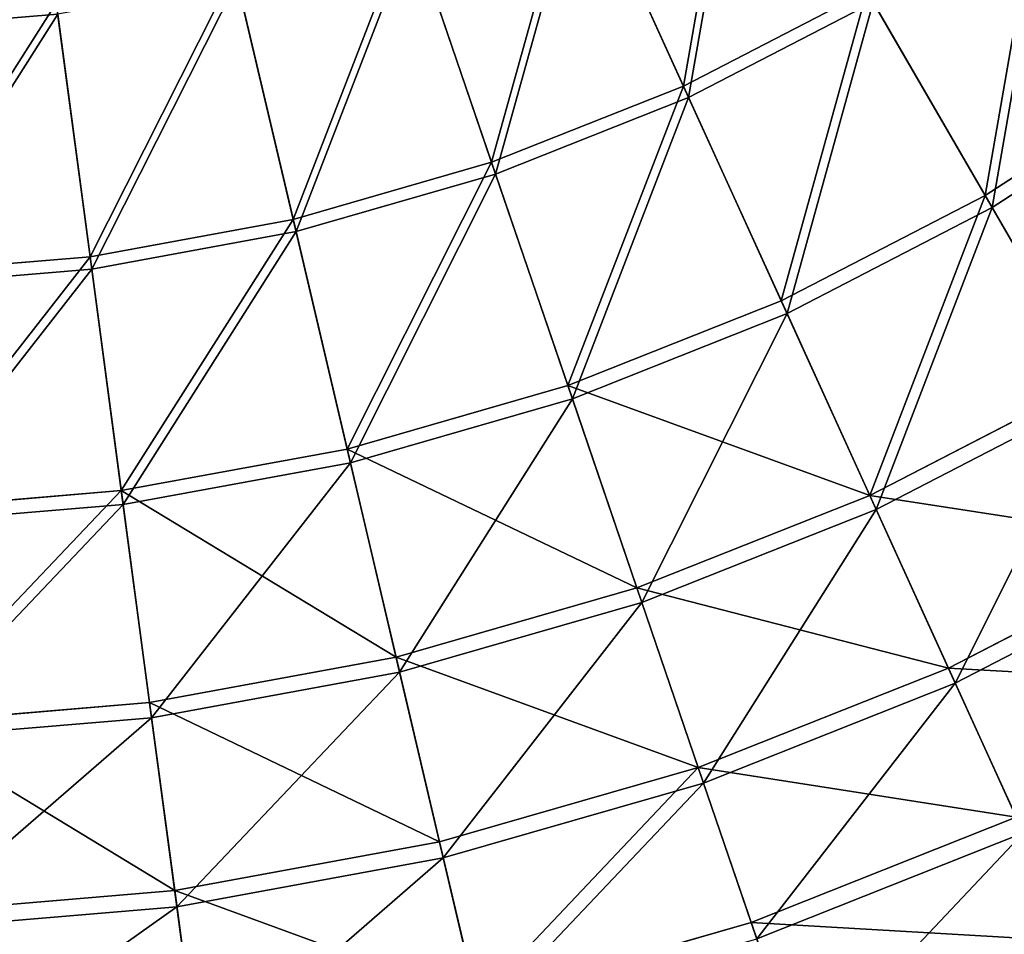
# Model space of a CAD drawing. Extents: x 0 to 923, y 0 to 335.
# Tile 14 of 164: x 178 to 228, y 28 to 74. Entities that reach past the tile are written whole.
import ezdxf

# ---------------------------------------------------------------- set-up
doc = ezdxf.new("R2010")
doc.units = 0
doc.layers.get('0').update_dxf_attribs({"color": 13, "linetype": 'CONTINUOUS'})

# ---------------------------------------------------------------- blocks, each defined once
blk = doc.blocks.new('GROUP_4')
for p, q in [((211.522, 70.506, 126.772), (206.159, 82.284, 136.359)), ((211.785, 69.928, 127.547), (206.389, 81.778, 137.192)), ((201.812, 66.647, 126.772), (197.629, 78.895, 136.359)), ((197.809, 78.369, 137.192), (202.018, 66.047, 127.547)), ((191.771, 63.76, 126.772), (188.809, 76.358, 136.359)), ((191.917, 63.141, 127.547), (188.936, 75.817, 137.192)), ((211.522, 70.506, 126.772), (220.807, 75.297, 126.772)), ((226.796, 64.969, 115.964), (220.807, 75.297, 126.772)), ((221.126, 74.748, 127.547), (211.785, 69.928, 127.547)), ((227.151, 64.356, 116.673), (221.126, 74.748, 127.547)), ((181.495, 61.87, 126.772), (179.782, 74.698, 136.359)), ((181.58, 61.24, 127.547), (179.856, 74.147, 137.192)), ((226.796, 64.969, 115.964), (236.55, 71.284, 115.964)), ((201.812, 66.647, 126.772), (211.522, 70.506, 126.772)), ((216.47, 59.64, 115.964), (211.522, 70.506, 126.772)), ((236.964, 70.709, 116.673), (227.151, 64.356, 116.673)), ((211.785, 69.928, 127.547), (202.018, 66.047, 127.547)), ((216.764, 58.996, 116.673), (211.785, 69.928, 127.547)), ((191.771, 63.76, 126.772), (201.812, 66.647, 126.772)), ((205.672, 55.349, 115.964), (201.812, 66.647, 126.772)), ((202.018, 66.047, 127.547), (191.917, 63.141, 127.547)), ((202.018, 66.047, 127.547), (205.9, 54.679, 116.673)), ((216.47, 59.64, 115.964), (226.796, 64.969, 115.964)), ((232.224, 55.608, 104.039), (226.796, 64.969, 115.964)), ((227.151, 64.356, 116.673), (216.764, 58.996, 116.673)), ((232.613, 54.938, 104.675), (227.151, 64.356, 116.673)), ((181.495, 61.87, 126.772), (191.771, 63.76, 126.772)), ((194.504, 52.137, 115.964), (191.771, 63.76, 126.772)), ((191.917, 63.141, 127.547), (181.58, 61.24, 127.547)), ((194.666, 51.448, 116.673), (191.917, 63.141, 127.547)), ((171.084, 60.996, 126.772), (181.495, 61.87, 126.772)), ((183.076, 50.036, 115.964), (181.495, 61.87, 126.772)), ((181.58, 61.24, 127.547), (171.106, 60.362, 127.547)), ((183.17, 49.334, 116.673), (181.58, 61.24, 127.547)), ((205.672, 55.349, 115.964), (216.47, 59.64, 115.964)), ((220.955, 49.792, 104.039), (216.47, 59.64, 115.964)), ((216.764, 58.996, 116.673), (205.9, 54.679, 116.673)), ((221.275, 49.087, 104.675), (216.764, 58.996, 116.673)), ((194.504, 52.137, 115.964), (205.672, 55.349, 115.964)), ((209.169, 45.109, 104.039), (205.672, 55.349, 115.964)), ((220.955, 49.792, 104.039), (232.224, 55.608, 104.039)), ((232.613, 54.938, 104.675), (221.275, 49.087, 104.675)), ((205.9, 54.679, 116.673), (194.666, 51.448, 116.673)), ((205.9, 54.679, 116.673), (209.419, 44.376, 104.675)), ((183.076, 50.036, 115.964), (194.504, 52.137, 115.964)), ((196.981, 41.604, 104.039), (194.504, 52.137, 115.964)), ((194.666, 51.448, 116.673), (183.17, 49.334, 116.673)), ((197.159, 40.85, 104.675), (194.666, 51.448, 116.673)), ((171.497, 49.064, 115.964), (183.076, 50.036, 115.964)), ((184.509, 39.31, 104.039), (183.076, 50.036, 115.964)), ((183.17, 49.334, 116.673), (171.521, 48.357, 116.673)), ((184.611, 38.543, 104.675), (183.17, 49.334, 116.673)), ((209.169, 45.109, 104.039), (220.955, 49.792, 104.039)), ((224.933, 41.056, 91.112), (220.955, 49.792, 104.039)), ((221.275, 49.087, 104.675), (209.419, 44.376, 104.675)), ((225.278, 40.298, 91.669), (221.275, 49.087, 104.675)), ((224.933, 41.056, 91.112), (237.039, 47.304, 91.112)), ((237.457, 46.583, 91.669), (225.278, 40.298, 91.669)), ((196.981, 41.604, 104.039), (209.169, 45.109, 104.039)), ((212.272, 36.025, 91.112), (209.169, 45.109, 104.039)), ((209.419, 44.376, 104.675), (197.159, 40.85, 104.675)), ((209.419, 44.376, 104.675), (212.541, 35.237, 91.669)), ((184.509, 39.31, 104.039), (196.981, 41.604, 104.039)), ((199.179, 32.26, 91.112), (196.981, 41.604, 104.039)), ((212.272, 36.025, 91.112), (224.933, 41.056, 91.112)), ((228.366, 33.517, 77.308), (224.933, 41.056, 91.112)), ((197.159, 40.85, 104.675), (184.611, 38.543, 104.675)), ((199.369, 31.449, 91.669), (197.159, 40.85, 104.675)), ((225.278, 40.298, 91.669), (212.541, 35.237, 91.669)), ((228.732, 32.713, 77.78), (225.278, 40.298, 91.669)), ((171.871, 38.25, 104.039), (184.509, 39.31, 104.039)), ((185.78, 29.796, 91.112), (184.509, 39.31, 104.039)), ((184.611, 38.543, 104.675), (171.898, 37.476, 104.675)), ((185.89, 28.97, 91.669), (184.611, 38.543, 104.675)), ((199.179, 32.26, 91.112), (212.272, 36.025, 91.112)), ((214.949, 28.186, 77.308), (212.272, 36.025, 91.112)), ((212.541, 35.237, 91.669), (199.369, 31.449, 91.669)), ((212.541, 35.237, 91.669), (215.235, 27.35, 77.78)), ((214.949, 28.186, 77.308), (228.366, 33.517, 77.308)), ((228.732, 32.713, 77.78), (215.235, 27.35, 77.78)), ((185.78, 29.796, 91.112), (199.179, 32.26, 91.112)), ((201.075, 24.196, 77.308), (199.179, 32.26, 91.112)), ((199.369, 31.449, 91.669), (185.89, 28.97, 91.669)), ((201.277, 23.336, 77.78), (199.369, 31.449, 91.669)), ((172.204, 28.657, 91.112), (185.78, 29.796, 91.112)), ((186.876, 21.585, 77.308), (185.78, 29.796, 91.112)), ((185.89, 28.97, 91.669), (172.232, 27.824, 91.669)), ((186.993, 20.709, 77.78), (185.89, 28.97, 91.669)), ((201.075, 24.196, 77.308), (214.949, 28.186, 77.308)), ((217.176, 21.667, 62.759), (214.949, 28.186, 77.308))]:
    blk.add_line(p, q)
mesh = blk.add_polyface()
corners = [(170.655, 73.375, 137.192), (178.015, 87.93, 145.517), (170.174, 87.272, 145.517), (179.856, 74.147, 137.192)]
mesh.append_faces([[corners[k] for k in face] for face in [(0, 1, 2), (1, 0, 3)]], dxfattribs={"vtx0": -1})
mesh = blk.add_polyface()
corners = [(214.315, 86.493, 136.359), (211.522, 70.506, 126.772), (206.159, 82.284, 136.359), (220.807, 75.297, 126.772)]
mesh.append_faces([[corners[k] for k in face] for face in [(0, 1, 2), (1, 0, 3)]], dxfattribs={"vtx0": -1})
mesh = blk.add_polyface()
corners = [(211.785, 69.928, 127.547), (214.594, 86.012, 137.192), (206.389, 81.778, 137.192), (221.126, 74.748, 127.547)]
mesh.append_faces([[corners[k] for k in face] for face in [(0, 1, 2), (1, 0, 3)]], dxfattribs={"vtx0": -1})
mesh = blk.add_polyface()
corners = [(206.159, 82.284, 136.359), (201.812, 66.647, 126.772), (197.629, 78.895, 136.359), (211.522, 70.506, 126.772)]
mesh.append_faces([[corners[k] for k in face] for face in [(0, 1, 2), (1, 0, 3)]], dxfattribs={"vtx0": -1})
mesh = blk.add_polyface()
corners = [(202.018, 66.047, 127.547), (206.389, 81.778, 137.192), (197.809, 78.369, 137.192), (211.785, 69.928, 127.547)]
mesh.append_faces([[corners[k] for k in face] for face in [(0, 1, 2), (1, 0, 3)]], dxfattribs={"vtx0": -1})
mesh = blk.add_polyface()
corners = [(229.577, 80.975, 126.772), (226.796, 64.969, 115.964), (220.807, 75.297, 126.772), (236.55, 71.284, 115.964)]
mesh.append_faces([[corners[k] for k in face] for face in [(0, 1, 2), (1, 0, 3)]], dxfattribs={"vtx0": -1})
mesh = blk.add_polyface()
corners = [(227.151, 64.356, 116.673), (229.948, 80.46, 127.547), (221.126, 74.748, 127.547), (236.964, 70.709, 116.673)]
mesh.append_faces([[corners[k] for k in face] for face in [(0, 1, 2), (1, 0, 3)]], dxfattribs={"vtx0": -1})
mesh = blk.add_polyface()
corners = [(197.629, 78.895, 136.359), (191.771, 63.76, 126.772), (188.809, 76.358, 136.359), (201.812, 66.647, 126.772)]
mesh.append_faces([[corners[k] for k in face] for face in [(0, 1, 2), (1, 0, 3)]], dxfattribs={"vtx0": -1})
mesh = blk.add_polyface()
corners = [(191.917, 63.141, 127.547), (197.809, 78.369, 137.192), (188.936, 75.817, 137.192), (202.018, 66.047, 127.547)]
mesh.append_faces([[corners[k] for k in face] for face in [(0, 1, 2), (1, 0, 3)]], dxfattribs={"vtx0": -1})
mesh = blk.add_polyface()
corners = [(188.809, 76.358, 136.359), (181.495, 61.87, 126.772), (179.782, 74.698, 136.359), (191.771, 63.76, 126.772)]
mesh.append_faces([[corners[k] for k in face] for face in [(0, 1, 2), (1, 0, 3)]], dxfattribs={"vtx0": -1})
mesh = blk.add_polyface()
corners = [(181.58, 61.24, 127.547), (188.936, 75.817, 137.192), (179.856, 74.147, 137.192), (191.917, 63.141, 127.547)]
mesh.append_faces([[corners[k] for k in face] for face in [(0, 1, 2), (1, 0, 3)]], dxfattribs={"vtx0": -1})
mesh = blk.add_polyface()
corners = [(220.807, 75.297, 126.772), (216.47, 59.64, 115.964), (211.522, 70.506, 126.772), (226.796, 64.969, 115.964)]
mesh.append_faces([[corners[k] for k in face] for face in [(0, 1, 2), (1, 0, 3)]], dxfattribs={"vtx0": -1})
mesh = blk.add_polyface()
corners = [(216.764, 58.996, 116.673), (221.126, 74.748, 127.547), (211.785, 69.928, 127.547), (227.151, 64.356, 116.673)]
mesh.append_faces([[corners[k] for k in face] for face in [(0, 1, 2), (1, 0, 3)]], dxfattribs={"vtx0": -1})
mesh = blk.add_polyface()
corners = [(179.782, 74.698, 136.359), (171.084, 60.996, 126.772), (170.636, 73.931, 136.359), (181.495, 61.87, 126.772)]
mesh.append_faces([[corners[k] for k in face] for face in [(0, 1, 2), (1, 0, 3)]], dxfattribs={"vtx0": -1})
mesh = blk.add_polyface()
corners = [(171.106, 60.362, 127.547), (179.856, 74.147, 137.192), (170.655, 73.375, 137.192), (181.58, 61.24, 127.547)]
mesh.append_faces([[corners[k] for k in face] for face in [(0, 1, 2), (1, 0, 3)]], dxfattribs={"vtx0": -1})
mesh = blk.add_polyface()
corners = [(236.55, 71.284, 115.964), (232.224, 55.608, 104.039), (226.796, 64.969, 115.964), (242.87, 62.5, 104.039)]
mesh.append_faces([[corners[k] for k in face] for face in [(0, 1, 2), (1, 0, 3)]], dxfattribs={"vtx0": -1})
mesh = blk.add_polyface()
corners = [(211.522, 70.506, 126.772), (205.672, 55.349, 115.964), (201.812, 66.647, 126.772), (216.47, 59.64, 115.964)]
mesh.append_faces([[corners[k] for k in face] for face in [(0, 1, 2), (1, 0, 3)]], dxfattribs={"vtx0": -1})
mesh = blk.add_polyface()
corners = [(232.613, 54.938, 104.675), (236.964, 70.709, 116.673), (227.151, 64.356, 116.673), (243.322, 61.871, 104.675)]
mesh.append_faces([[corners[k] for k in face] for face in [(0, 1, 2), (1, 0, 3)]], dxfattribs={"vtx0": -1})
mesh = blk.add_polyface()
corners = [(205.9, 54.679, 116.673), (211.785, 69.928, 127.547), (202.018, 66.047, 127.547), (216.764, 58.996, 116.673)]
mesh.append_faces([[corners[k] for k in face] for face in [(0, 1, 2), (1, 0, 3)]], dxfattribs={"vtx0": -1})
mesh = blk.add_polyface()
corners = [(201.812, 66.647, 126.772), (194.504, 52.137, 115.964), (191.771, 63.76, 126.772), (205.672, 55.349, 115.964)]
mesh.append_faces([[corners[k] for k in face] for face in [(0, 1, 2), (1, 0, 3)]], dxfattribs={"vtx0": -1})
mesh = blk.add_polyface()
corners = [(194.666, 51.448, 116.673), (202.018, 66.047, 127.547), (191.917, 63.141, 127.547), (205.9, 54.679, 116.673)]
mesh.append_faces([[corners[k] for k in face] for face in [(0, 1, 2), (1, 0, 3)]], dxfattribs={"vtx0": -1})
mesh = blk.add_polyface()
corners = [(226.796, 64.969, 115.964), (220.955, 49.792, 104.039), (216.47, 59.64, 115.964), (232.224, 55.608, 104.039)]
mesh.append_faces([[corners[k] for k in face] for face in [(0, 1, 2), (1, 0, 3)]], dxfattribs={"vtx0": -1})
mesh = blk.add_polyface()
corners = [(221.275, 49.087, 104.675), (227.151, 64.356, 116.673), (216.764, 58.996, 116.673), (232.613, 54.938, 104.675)]
mesh.append_faces([[corners[k] for k in face] for face in [(0, 1, 2), (1, 0, 3)]], dxfattribs={"vtx0": -1})
mesh = blk.add_polyface()
corners = [(191.771, 63.76, 126.772), (183.076, 50.036, 115.964), (181.495, 61.87, 126.772), (194.504, 52.137, 115.964)]
mesh.append_faces([[corners[k] for k in face] for face in [(0, 1, 2), (1, 0, 3)]], dxfattribs={"vtx0": -1})
mesh = blk.add_polyface()
corners = [(183.17, 49.334, 116.673), (191.917, 63.141, 127.547), (181.58, 61.24, 127.547), (194.666, 51.448, 116.673)]
mesh.append_faces([[corners[k] for k in face] for face in [(0, 1, 2), (1, 0, 3)]], dxfattribs={"vtx0": -1})
mesh = blk.add_polyface()
corners = [(181.495, 61.87, 126.772), (171.497, 49.064, 115.964), (171.084, 60.996, 126.772), (183.076, 50.036, 115.964)]
mesh.append_faces([[corners[k] for k in face] for face in [(0, 1, 2), (1, 0, 3)]], dxfattribs={"vtx0": -1})
mesh = blk.add_polyface()
corners = [(171.521, 48.357, 116.673), (181.58, 61.24, 127.547), (171.106, 60.362, 127.547), (183.17, 49.334, 116.673)]
mesh.append_faces([[corners[k] for k in face] for face in [(0, 1, 2), (1, 0, 3)]], dxfattribs={"vtx0": -1})
mesh = blk.add_polyface()
corners = [(205.672, 55.349, 115.964), (220.955, 49.792, 104.039), (209.169, 45.109, 104.039), (216.47, 59.64, 115.964)]
mesh.append_faces([[corners[k] for k in face] for face in [(0, 1, 2), (1, 0, 3)]], dxfattribs={"vtx0": -1})
mesh = blk.add_polyface()
corners = [(216.764, 58.996, 116.673), (209.419, 44.376, 104.675), (221.275, 49.087, 104.675), (205.9, 54.679, 116.673)]
mesh.append_faces([[corners[k] for k in face] for face in [(0, 1, 2), (1, 0, 3)]], dxfattribs={"vtx0": -1})
mesh = blk.add_polyface()
corners = [(194.504, 52.137, 115.964), (209.169, 45.109, 104.039), (196.981, 41.604, 104.039), (205.672, 55.349, 115.964)]
mesh.append_faces([[corners[k] for k in face] for face in [(0, 1, 2), (1, 0, 3)]], dxfattribs={"vtx0": -1})
mesh = blk.add_polyface()
corners = [(220.955, 49.792, 104.039), (237.039, 47.304, 91.112), (224.933, 41.056, 91.112), (232.224, 55.608, 104.039)]
mesh.append_faces([[corners[k] for k in face] for face in [(0, 1, 2), (1, 0, 3)]], dxfattribs={"vtx0": -1})
mesh = blk.add_polyface()
corners = [(232.613, 54.938, 104.675), (225.278, 40.298, 91.669), (237.457, 46.583, 91.669), (221.275, 49.087, 104.675)]
mesh.append_faces([[corners[k] for k in face] for face in [(0, 1, 2), (1, 0, 3)]], dxfattribs={"vtx0": -1})
mesh = blk.add_polyface()
corners = [(205.9, 54.679, 116.673), (197.159, 40.85, 104.675), (209.419, 44.376, 104.675), (194.666, 51.448, 116.673)]
mesh.append_faces([[corners[k] for k in face] for face in [(0, 1, 2), (1, 0, 3)]], dxfattribs={"vtx0": -1})
mesh = blk.add_polyface()
corners = [(183.076, 50.036, 115.964), (196.981, 41.604, 104.039), (184.509, 39.31, 104.039), (194.504, 52.137, 115.964)]
mesh.append_faces([[corners[k] for k in face] for face in [(0, 1, 2), (1, 0, 3)]], dxfattribs={"vtx0": -1})
mesh = blk.add_polyface()
corners = [(194.666, 51.448, 116.673), (184.611, 38.543, 104.675), (197.159, 40.85, 104.675), (183.17, 49.334, 116.673)]
mesh.append_faces([[corners[k] for k in face] for face in [(0, 1, 2), (1, 0, 3)]], dxfattribs={"vtx0": -1})
mesh = blk.add_polyface()
corners = [(171.871, 38.25, 104.039), (183.076, 50.036, 115.964), (184.509, 39.31, 104.039), (171.497, 49.064, 115.964)]
mesh.append_faces([[corners[k] for k in face] for face in [(0, 1, 2), (1, 0, 3)]], dxfattribs={"vtx0": -1})
mesh = blk.add_polyface()
corners = [(183.17, 49.334, 116.673), (171.898, 37.476, 104.675), (184.611, 38.543, 104.675), (171.521, 48.357, 116.673)]
mesh.append_faces([[corners[k] for k in face] for face in [(0, 1, 2), (1, 0, 3)]], dxfattribs={"vtx0": -1})
mesh = blk.add_polyface()
corners = [(209.169, 45.109, 104.039), (224.933, 41.056, 91.112), (212.272, 36.025, 91.112), (220.955, 49.792, 104.039)]
mesh.append_faces([[corners[k] for k in face] for face in [(0, 1, 2), (1, 0, 3)]], dxfattribs={"vtx0": -1})
mesh = blk.add_polyface()
corners = [(221.275, 49.087, 104.675), (212.541, 35.237, 91.669), (225.278, 40.298, 91.669), (209.419, 44.376, 104.675)]
mesh.append_faces([[corners[k] for k in face] for face in [(0, 1, 2), (1, 0, 3)]], dxfattribs={"vtx0": -1})
mesh = blk.add_polyface()
corners = [(224.933, 41.056, 91.112), (241.195, 40.138, 77.308), (228.366, 33.517, 77.308), (237.039, 47.304, 91.112)]
mesh.append_faces([[corners[k] for k in face] for face in [(0, 1, 2), (1, 0, 3)]], dxfattribs={"vtx0": -1})
mesh = blk.add_polyface()
corners = [(237.457, 46.583, 91.669), (228.732, 32.713, 77.78), (241.638, 39.373, 77.78), (225.278, 40.298, 91.669)]
mesh.append_faces([[corners[k] for k in face] for face in [(0, 1, 2), (1, 0, 3)]], dxfattribs={"vtx0": -1})
mesh = blk.add_polyface()
corners = [(196.981, 41.604, 104.039), (212.272, 36.025, 91.112), (199.179, 32.26, 91.112), (209.169, 45.109, 104.039)]
mesh.append_faces([[corners[k] for k in face] for face in [(0, 1, 2), (1, 0, 3)]], dxfattribs={"vtx0": -1})
mesh = blk.add_polyface()
corners = [(209.419, 44.376, 104.675), (199.369, 31.449, 91.669), (212.541, 35.237, 91.669), (197.159, 40.85, 104.675)]
mesh.append_faces([[corners[k] for k in face] for face in [(0, 1, 2), (1, 0, 3)]], dxfattribs={"vtx0": -1})
mesh = blk.add_polyface()
corners = [(184.509, 39.31, 104.039), (199.179, 32.26, 91.112), (185.78, 29.796, 91.112), (196.981, 41.604, 104.039)]
mesh.append_faces([[corners[k] for k in face] for face in [(0, 1, 2), (1, 0, 3)]], dxfattribs={"vtx0": -1})
mesh = blk.add_polyface()
corners = [(212.272, 36.025, 91.112), (228.366, 33.517, 77.308), (214.949, 28.186, 77.308), (224.933, 41.056, 91.112)]
mesh.append_faces([[corners[k] for k in face] for face in [(0, 1, 2), (1, 0, 3)]], dxfattribs={"vtx0": -1})
mesh = blk.add_polyface()
corners = [(197.159, 40.85, 104.675), (185.89, 28.97, 91.669), (199.369, 31.449, 91.669), (184.611, 38.543, 104.675)]
mesh.append_faces([[corners[k] for k in face] for face in [(0, 1, 2), (1, 0, 3)]], dxfattribs={"vtx0": -1})
mesh = blk.add_polyface()
corners = [(225.278, 40.298, 91.669), (215.235, 27.35, 77.78), (228.732, 32.713, 77.78), (212.541, 35.237, 91.669)]
mesh.append_faces([[corners[k] for k in face] for face in [(0, 1, 2), (1, 0, 3)]], dxfattribs={"vtx0": -1})
mesh = blk.add_polyface()
corners = [(171.871, 38.25, 104.039), (185.78, 29.796, 91.112), (172.204, 28.657, 91.112), (184.509, 39.31, 104.039)]
mesh.append_faces([[corners[k] for k in face] for face in [(0, 1, 2), (1, 0, 3)]], dxfattribs={"vtx0": -1})
mesh = blk.add_polyface()
corners = [(184.611, 38.543, 104.675), (172.232, 27.824, 91.669), (185.89, 28.97, 91.669), (171.898, 37.476, 104.675)]
mesh.append_faces([[corners[k] for k in face] for face in [(0, 1, 2), (1, 0, 3)]], dxfattribs={"vtx0": -1})
mesh = blk.add_polyface()
corners = [(201.075, 24.196, 77.308), (212.272, 36.025, 91.112), (214.949, 28.186, 77.308), (199.179, 32.26, 91.112)]
mesh.append_faces([[corners[k] for k in face] for face in [(0, 1, 2), (1, 0, 3)]], dxfattribs={"vtx0": -1})
mesh = blk.add_polyface()
corners = [(212.541, 35.237, 91.669), (201.277, 23.336, 77.78), (215.235, 27.35, 77.78), (199.369, 31.449, 91.669)]
mesh.append_faces([[corners[k] for k in face] for face in [(0, 1, 2), (1, 0, 3)]], dxfattribs={"vtx0": -1})
mesh = blk.add_polyface()
corners = [(214.949, 28.186, 77.308), (231.221, 27.248, 62.759), (217.176, 21.667, 62.759), (228.366, 33.517, 77.308)]
mesh.append_faces([[corners[k] for k in face] for face in [(0, 1, 2), (1, 0, 3)]], dxfattribs={"vtx0": -1})
mesh = blk.add_polyface()
corners = [(228.732, 32.713, 77.78), (217.475, 20.791, 63.143), (231.604, 26.405, 63.143), (215.235, 27.35, 77.78)]
mesh.append_faces([[corners[k] for k in face] for face in [(0, 1, 2), (1, 0, 3)]], dxfattribs={"vtx0": -1})
mesh = blk.add_polyface()
corners = [(185.78, 29.796, 91.112), (201.075, 24.196, 77.308), (186.876, 21.585, 77.308), (199.179, 32.26, 91.112)]
mesh.append_faces([[corners[k] for k in face] for face in [(0, 1, 2), (1, 0, 3)]], dxfattribs={"vtx0": -1})
mesh = blk.add_polyface()
corners = [(199.369, 31.449, 91.669), (186.993, 20.709, 77.78), (201.277, 23.336, 77.78), (185.89, 28.97, 91.669)]
mesh.append_faces([[corners[k] for k in face] for face in [(0, 1, 2), (1, 0, 3)]], dxfattribs={"vtx0": -1})
mesh = blk.add_polyface()
corners = [(172.204, 28.657, 91.112), (186.876, 21.585, 77.308), (172.49, 20.378, 77.308), (185.78, 29.796, 91.112)]
mesh.append_faces([[corners[k] for k in face] for face in [(0, 1, 2), (1, 0, 3)]], dxfattribs={"vtx0": -1})
mesh = blk.add_polyface()
corners = [(185.89, 28.97, 91.669), (172.521, 19.495, 77.78), (186.993, 20.709, 77.78), (172.232, 27.824, 91.669)]
mesh.append_faces([[corners[k] for k in face] for face in [(0, 1, 2), (1, 0, 3)]], dxfattribs={"vtx0": -1})
mesh = blk.add_polyface()
corners = [(201.075, 24.196, 77.308), (217.176, 21.667, 62.759), (202.652, 17.49, 62.759), (214.949, 28.186, 77.308)]
mesh.append_faces([[corners[k] for k in face] for face in [(0, 1, 2), (1, 0, 3)]], dxfattribs={"vtx0": -1})
blk = doc.blocks.new('COMPONENT_7')
blk.add_blockref('GROUP_4', (0, 0))
blk = doc.blocks.new('GROUP_7')
blk.add_blockref('COMPONENT_7', (0, 0))

msp = doc.modelspace()

# ---------------------------------------------------------------- block references
msp.add_blockref('GROUP_7', (0, 0))

doc.saveas('drawing.dxf')
